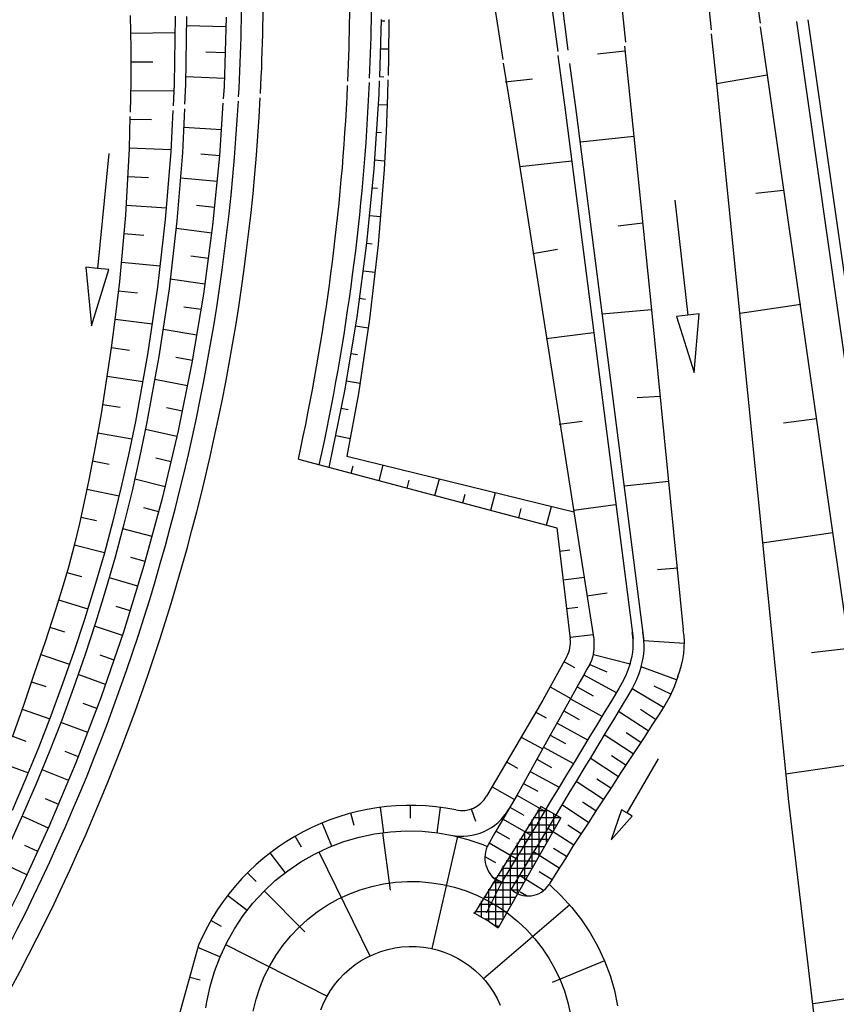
# Model space of a CAD drawing. Extents: x 446388 to 447135, y 445359 to 446567.
# Tile 51 of 80: x 446530 to 446558, y 445988 to 446022. Entities that reach past the tile are written whole.
import ezdxf

# ---------------------------------------------------------------- set-up
doc = ezdxf.new("R2010")
doc.units = 0
doc.header["$LTSCALE"] = 2
doc.header["$MEASUREMENT"] = 0
doc.linetypes.add('AUSGEZOGEN', pattern=[0])
for name, color, linetype in [('DB-Böschungen', 15, 'CONTINUOUS'), ('DB-GRABEN', 15, 'AUSGEZOGEN'), ('DB-Kabelanlagen', 15, 'CONTINUOUS'), ('DB-RRB_41-201c', 15, 'CONTINUOUS'), ('DB-Wegboeschungen', 15, 'CONTINUOUS'), ('DB-Wegböschungen', 15, 'CONTINUOUS'), ('DB-Wege', 15, 'CONTINUOUS'), ('DB-Zufahrt_Nord_RRB_41-201c', 15, 'CONTINUOUS'), ('FBRTOP', 250, 'AUSGEZOGEN')]:
    doc.layers.add(name, color=color, linetype=linetype)

msp = doc.modelspace()

# ---------------------------------------------------------------- linework, layer by layer
at = {"layer": 'DB-Böschungen', "linetype": 'Continuous'}
for p, q in [((446555.379, 446021.637), (446555.618, 446019.964)), ((446553.681, 446021.395), (446553.869, 446019.661)), ((446555.618, 446019.964), (446553.869, 446019.661)), ((446555.618, 446019.964), (446559.158, 445995.169)), ((446553.869, 446019.661), (446556.358, 445994.815)), ((446556.175, 446015.964), (446555.225, 446015.863)), ((446556.781, 446012.015), (446554.681, 446011.712)), ((446557.337, 446008.066), (446556.187, 446007.914)), ((446557.894, 446004.117), (446555.444, 446003.763)), ((446558.45, 446000.118), (446557.15, 445999.966)), ((446559.056, 445996.169), (446556.257, 445995.765)), ((446556.358, 445994.815), (446559.298, 445969.969)), ((446560.169, 445988.271), (446557.219, 445987.816))]:
    msp.add_line(p, q, dxfattribs=at)
at = {"layer": 'DB-GRABEN', "linetype": 'Continuous'}
for p, q in [((446546.757, 446058.262), (446550.71, 446021.106)), ((446552.141, 446044.624), (446555.373, 446021.764)), ((446551.241, 446044.474), (446553.682, 446021.525)), ((446547.195, 446029.709), (446548.366, 446020.775)), ((446547.565, 446029.781), (446548.72, 446020.825)), ((446545.368, 446027.454), (446546.467, 446020.506)), ((446550.695, 446020.787), (446549.745, 446020.686)), ((446550.676, 446020.967), (446550.999, 446017.838)), ((446548.371, 446020.639), (446548.598, 446018.934)), ((446546.478, 446020.37), (446546.748, 446018.681)), ((446548.774, 446020.368), (446549, 446018.663)), ((446546.546, 446019.731), (446547.496, 446019.832)), ((446546.748, 446018.681), (446549.621, 446000.438)), ((446548.598, 446018.934), (446550.975, 446000.454)), ((446549, 446018.663), (446551.353, 446000.373)), ((446550.999, 446017.838), (446549.15, 446017.635)), ((446550.999, 446017.838), (446551.609, 446011.839)), ((446548.851, 446016.984), (446547.051, 446016.782)), ((446552.424, 446015.629), (446552.871, 446011.654)), ((446551.304, 446014.838), (446550.454, 446014.737)), ((446547.506, 446013.782), (446548.355, 446013.934)), ((446551.609, 446011.839), (446549.909, 446011.686)), ((446552.871, 446011.654), (446552.473, 446011.609)), ((446552.473, 446011.609), (446553.094, 446009.666)), ((446553.268, 446011.698), (446552.871, 446011.654)), ((446553.094, 446009.666), (446553.268, 446011.698)), ((446549.61, 446011.036), (446547.96, 446010.833)), ((446551.914, 446008.839), (446551.114, 446008.788)), ((446548.415, 446007.884), (446549.215, 446007.985)), ((446552.218, 446005.89), (446550.669, 446005.737)), ((446550.37, 446005.087), (446548.92, 446004.885)), ((446552.523, 446002.89), (446551.823, 446002.839)), ((446549.375, 446001.935), (446550.074, 446002.036))]:
    msp.add_line(p, q, dxfattribs=at)
at = {"layer": 'DB-Kabelanlagen', "linetype": 'Continuous'}
for p, q in [((446556.636, 446021.819), (446569.382, 445931.901)), ((446557.032, 446021.875), (446569.778, 445931.957))]:
    msp.add_line(p, q, dxfattribs=at)
at = {"layer": 'DB-RRB_41-201c', "linetype": 'Continuous'}
for p, q in [((446551.609, 446011.839), (446552.714, 446000.763)), ((446552.751, 446000.29), (446551.353, 446000.373)), ((446549.607, 445999.932), (446549.575, 445999.811)), ((446549.535, 445999.693), (446549.463, 445999.543)), ((446549.575, 445999.811), (446549.535, 445999.693)), ((446549.601, 445999.909), (446550.87, 445999.585)), ((446550.871, 445999.589), (446550.798, 445999.367)), ((446549.379, 445999.399), (446549.256, 445999.181)), ((446549.463, 445999.543), (446549.379, 445999.399)), ((446549.475, 445999.565), (446550.069, 445999.308)), ((446550.798, 445999.367), (446550.712, 445999.151)), ((446551.257, 445999.485), (446551.173, 445999.231)), ((446552.484, 445999.03), (446551.256, 445999.482)), ((446549.136, 445998.961), (446548.893, 445998.524)), ((446549.256, 445999.181), (446549.136, 445998.961)), ((446549.265, 445999.197), (446550.394, 445998.592)), ((446550.602, 445998.939), (446550.48, 445998.734)), ((446550.712, 445999.151), (446550.602, 445998.939)), ((446551.075, 445998.984), (446550.956, 445998.752)), ((446551.173, 445999.231), (446551.075, 445998.984)), ((446552.525, 445999.141), (446552.393, 445998.789)), ((446549.039, 445998.785), (446549.591, 445998.48)), ((446550.48, 445998.734), (446550.222, 445998.306)), ((446550.956, 445998.752), (446550.823, 445998.527)), ((446552.029, 445998.076), (446550.938, 445998.72)), ((446552.282, 445998.529), (446551.703, 445998.814)), ((446552.393, 445998.789), (446552.242, 445998.447)), ((446548.893, 445998.524), (446548.65, 445998.087)), ((446548.806, 445998.367), (446549.896, 445997.766)), ((446550.222, 445998.306), (446549.963, 445997.878)), ((446550.823, 445998.527), (446550.564, 445998.099)), ((446552.242, 445998.447), (446552.08, 445998.157)), ((446548.65, 445998.087), (446548.407, 445997.649)), ((446548.574, 445997.95), (446549.111, 445997.653)), ((446550.564, 445998.099), (446550.306, 445997.671)), ((446551.498, 445997.259), (446550.466, 445997.936)), ((446551.757, 445997.656), (446551.233, 445997.997)), ((446552.08, 445998.157), (446551.901, 445997.876)), ((446548.407, 445997.649), (446548.164, 445997.212)), ((446549.963, 445997.878), (446549.705, 445997.45)), ((446550.306, 445997.671), (446550.047, 445997.243)), ((446551.901, 445997.876), (446551.627, 445997.457)), ((446548.164, 445997.212), (446547.921, 445996.775)), ((446548.341, 445997.532), (446549.401, 445996.947)), ((446549.705, 445997.45), (446549.446, 445997.022)), ((446550.047, 445997.243), (446549.789, 445996.815)), ((446551.627, 445997.457), (446551.354, 445997.038)), ((446548.109, 445997.114), (446548.632, 445996.826)), ((446549.446, 445997.022), (446549.188, 445996.594)), ((446550.981, 445996.468), (446549.977, 445997.126)), ((446551.24, 445996.863), (446550.73, 445997.197)), ((446551.354, 445997.038), (446551.08, 445996.619)), ((446547.921, 445996.775), (446547.677, 445996.338)), ((446547.877, 445996.696), (446548.907, 445996.128)), ((446549.188, 445996.594), (446548.93, 445996.166)), ((446549.789, 445996.815), (446549.53, 445996.387)), ((446551.08, 445996.619), (446550.807, 445996.2)), ((446547.677, 445996.338), (446547.434, 445995.9)), ((446547.644, 445996.278), (446548.152, 445995.998)), ((446549.53, 445996.387), (446549.272, 445995.959)), ((446550.465, 445995.676), (446549.488, 445996.317)), ((446550.723, 445996.072), (446550.228, 445996.397)), ((446550.807, 445996.2), (446550.533, 445995.781)), ((446551.842, 445996.29), (446550.759, 445994.42)), ((446547.434, 445995.9), (446547.191, 445995.463)), ((446547.412, 445995.861), (446548.412, 445995.309)), ((446548.93, 445996.166), (446548.671, 445995.738)), ((446549.272, 445995.959), (446549.013, 445995.531)), ((446548.671, 445995.738), (446548.413, 445995.31)), ((446549.013, 445995.531), (446548.755, 445995.103)), ((446549.948, 445994.885), (446548.999, 445995.507)), ((446550.206, 445995.281), (446549.725, 445995.596)), ((446550.533, 445995.781), (446550.26, 445995.362)), ((446547.191, 445995.463), (446546.947, 445995.026)), ((446547.181, 445995.444), (446547.672, 445995.171)), ((446548.413, 445995.31), (446548.154, 445994.882)), ((446550.26, 445995.362), (446549.986, 445994.943)), ((446546.947, 445995.026), (446546.696, 445994.594)), ((446546.95, 445995.032), (446547.914, 445994.484)), ((446548.154, 445994.882), (446547.896, 445994.454)), ((446548.755, 445995.103), (446548.497, 445994.675)), ((446549.986, 445994.943), (446549.713, 445994.524)), ((446547.776, 445994.642), (446545.482, 445990.947)), ((446546.696, 445994.594), (446546.445, 445994.162)), ((446546.712, 445994.622), (446547.188, 445994.346)), ((446548.01, 445994.5), (446547.665, 445994.5)), ((446547.727, 445992.984), (446547.727, 445994.6)), ((446548.477, 445994.255), (446547.776, 445994.642)), ((446547.977, 445993.421), (446547.977, 445994.518)), ((446548.497, 445994.675), (446548.238, 445994.247)), ((446549.432, 445994.094), (446548.51, 445994.698)), ((446549.69, 445994.489), (446549.222, 445994.796)), ((446549.713, 445994.524), (446549.44, 445994.105)), ((446550.573, 445994.529), (446550.218, 445993.486)), ((446550.759, 445994.42), (446550.573, 445994.529)), ((446546.445, 445994.162), (446546.193, 445993.729)), ((446548.477, 445994.255), (446546.301, 445990.45)), ((446546.473, 445994.21), (446547.417, 445993.66)), ((446547.477, 445992.547), (446547.477, 445994.198)), ((446548.451, 445994.25), (446547.51, 445994.25)), ((446547.896, 445994.454), (446547.637, 445994.026)), ((446548.238, 445994.247), (446547.98, 445993.819)), ((446548.227, 445993.859), (446548.227, 445994.38)), ((446550.218, 445993.486), (446550.946, 445994.312)), ((446550.946, 445994.312), (446550.759, 445994.42)), ((446542.571, 445993.769), (446543.12, 445993.798)), ((446543.12, 445993.798), (446543.669, 445993.785)), ((446546.231, 445993.795), (446546.701, 445993.524)), ((446547.227, 445992.11), (446547.227, 445993.795)), ((446548.308, 445994), (446547.355, 445994)), ((446547.637, 445994.026), (446547.379, 445993.598)), ((446547.98, 445993.819), (446547.721, 445993.391)), ((446548.92, 445993.306), (446548.019, 445993.884)), ((446549.175, 445993.699), (446548.72, 445993.995)), ((446549.44, 445994.105), (446549.166, 445993.686)), ((446540.96, 445993.429), (446541.488, 445993.584)), ((446541.488, 445993.584), (446542.026, 445993.697)), ((446542.026, 445993.697), (446542.571, 445993.769)), ((446542.301, 445993.738), (446542.567, 445991.752)), ((446543.669, 445993.785), (446544.215, 445993.73)), ((446544.893, 445993.601), (446544.008, 445989.725)), ((446544.215, 445993.73), (446544.724, 445993.639)), ((446544.724, 445993.639), (446545.254, 445993.504)), ((446545.254, 445993.504), (446545.772, 445993.328)), ((446546.193, 445993.729), (446545.942, 445993.297)), ((446548.022, 445993.5), (446547.044, 445993.5)), ((446547.379, 445993.598), (446547.12, 445993.17)), ((446548.165, 445993.75), (446547.199, 445993.75)), ((446549.166, 445993.686), (446548.894, 445993.266)), ((446539.948, 445993), (446540.446, 445993.234)), ((446540.446, 445993.234), (446540.96, 445993.429)), ((446545.772, 445993.328), (446545.922, 445993.264)), ((446545.942, 445993.297), (446545.922, 445993.264)), ((446545.991, 445993.382), (446546.923, 445992.843)), ((446547.12, 445993.17), (446546.862, 445992.742)), ((446547.879, 445993.25), (446546.889, 445993.25)), ((446546.977, 445991.672), (446546.977, 445993.392)), ((446547.721, 445993.391), (446547.463, 445992.963)), ((446548.67, 445992.909), (446548.221, 445993.192)), ((446548.894, 445993.266), (446548.629, 445992.843)), ((446539.47, 445992.728), (446539.948, 445993)), ((446540.092, 445993.072), (446541.862, 445989.474)), ((446545.844, 445992.917), (446546.213, 445992.701)), ((446546.727, 445991.235), (446546.727, 445992.989)), ((446547.736, 445993), (446546.734, 445993)), ((446547.463, 445992.963), (446547.204, 445992.535)), ((446548.42, 445992.51), (446547.527, 445993.07)), ((446548.629, 445992.843), (446548.363, 445992.419)), ((446539.014, 445992.421), (446539.47, 445992.728)), ((446547.451, 445992.5), (446546.424, 445992.5)), ((446546.477, 445990.798), (446546.477, 445992.587)), ((446547.593, 445992.75), (446546.579, 445992.75)), ((446546.862, 445992.742), (446546.603, 445992.314)), ((446547.204, 445992.535), (446546.946, 445992.107)), ((446538.585, 445992.079), (446539.014, 445992.421)), ((446546.098, 445992.215), (446546.427, 445992.022)), ((446546.227, 445990.486), (446546.227, 445992.184)), ((446547.308, 445992.25), (446546.268, 445992.25)), ((446546.559, 445992.241), (446546.405, 445991.986)), ((446546.603, 445992.314), (446546.559, 445992.241)), ((446546.946, 445992.107), (446546.902, 445992.034)), ((446547.877, 445991.737), (446547.038, 445992.259)), ((446548.169, 445992.11), (446547.726, 445992.388)), ((446548.363, 445992.419), (446548.097, 445991.996)), ((446538.183, 445991.705), (446538.585, 445992.079)), ((446541.13, 445991.611), (446541.521, 445991.759)), ((446541.521, 445991.759), (446541.923, 445991.878)), ((446541.923, 445991.878), (446542.332, 445991.966)), ((446542.332, 445991.966), (446542.746, 445992.023)), ((446542.746, 445992.023), (446543.163, 445992.049)), ((446543.163, 445992.049), (446543.582, 445992.044)), ((446543.582, 445992.044), (446543.998, 445992.007)), ((446543.998, 445992.007), (446544.388, 445991.944)), ((446544.388, 445991.944), (446544.795, 445991.848)), ((446544.795, 445991.848), (446545.194, 445991.721)), ((446546.405, 445991.986), (446545.884, 445990.949)), ((446547.022, 445991.75), (446545.958, 445991.75)), ((446545.977, 445990.66), (446545.977, 445991.781)), ((446547.165, 445992), (446546.113, 445992)), ((446546.902, 445992.034), (446546.75, 445991.783)), ((446548.067, 445991.948), (446548.092, 445991.928)), ((446548.097, 445991.996), (446548.068, 445991.95)), ((446548.092, 445991.928), (446548.488, 445991.555)), ((446537.811, 445991.302), (446538.183, 445991.705)), ((446538.199, 445991.721), (446539.606, 445990.306)), ((446540.386, 445991.23), (446540.751, 445991.434)), ((446540.751, 445991.434), (446541.13, 445991.611)), ((446545.194, 445991.721), (446545.582, 445991.565)), ((446545.582, 445991.565), (446545.957, 445991.38)), ((446546.879, 445991.5), (446545.803, 445991.5)), ((446547.283, 445991.551), (446547.07, 445991.682)), ((446548.488, 445991.555), (446548.855, 445991.154)), ((446537.474, 445990.87), (446537.811, 445991.302)), ((446540.038, 445990.998), (446540.386, 445991.23)), ((446546.736, 445991.25), (446545.648, 445991.25)), ((446545.727, 445990.807), (446545.727, 445991.378)), ((446548.779, 445991.242), (446545.795, 445988.683)), ((446545.957, 445991.38), (446546.317, 445991.168)), ((446546.317, 445991.168), (446546.661, 445990.929)), ((446548.855, 445991.154), (446549.19, 445990.725)), ((446537.171, 445990.415), (446537.474, 445990.87)), ((446539.397, 445990.46), (446539.708, 445990.741)), ((446539.708, 445990.741), (446540.038, 445990.998)), ((446545.477, 445990.938), (446545.477, 445990.976)), ((446545.482, 445990.947), (446545.673, 445990.853)), ((446546.593, 445991), (446545.492, 445991)), ((446545.673, 445990.853), (446545.994, 445990.663)), ((446546.45, 445990.75), (446545.825, 445990.75)), ((446546.661, 445990.929), (446546.986, 445990.665)), ((446536.904, 445989.94), (446537.171, 445990.415)), ((446539.109, 445990.157), (446539.397, 445990.46)), ((446545.994, 445990.663), (446546.301, 445990.45)), ((446546.307, 445990.5), (446546.207, 445990.5)), ((446546.986, 445990.665), (446547.29, 445990.378)), ((446549.19, 445990.725), (446549.492, 445990.272)), ((446538.845, 445989.833), (446539.109, 445990.157)), ((446547.29, 445990.378), (446547.572, 445990.069)), ((446547.572, 445990.069), (446547.83, 445989.74)), ((446549.492, 445990.272), (446549.758, 445989.798)), ((446536.673, 445989.446), (446536.904, 445989.94)), ((446536.865, 445989.862), (446540.379, 445988.075)), ((446538.605, 445989.491), (446538.845, 445989.833)), ((446542.478, 445989.697), (446542.722, 445989.75)), ((446542.722, 445989.75), (446542.97, 445989.784)), ((446542.97, 445989.784), (446543.219, 445989.799)), ((446543.219, 445989.799), (446543.469, 445989.796)), ((446543.469, 445989.796), (446543.718, 445989.774)), ((446543.718, 445989.774), (446543.951, 445989.737)), ((446543.951, 445989.737), (446544.194, 445989.679)), ((446547.83, 445989.74), (446548.062, 445989.392)), ((446549.758, 445989.798), (446549.986, 445989.305)), ((446536.479, 445988.938), (446536.673, 445989.446)), ((446538.391, 445989.131), (446538.605, 445989.491)), ((446541.56, 445989.31), (446541.778, 445989.432)), ((446541.778, 445989.432), (446542.004, 445989.538)), ((446542.004, 445989.538), (446542.238, 445989.626)), ((446542.238, 445989.626), (446542.478, 445989.697)), ((446544.194, 445989.679), (446544.432, 445989.604)), ((446544.432, 445989.604), (446544.664, 445989.51)), ((446544.664, 445989.51), (446544.889, 445989.4)), ((446544.889, 445989.4), (446545.104, 445989.273)), ((446548.062, 445989.392), (446548.268, 445989.028)), ((446538.205, 445988.756), (446538.391, 445989.131)), ((446541.154, 445989.018), (446541.352, 445989.172)), ((446541.352, 445989.172), (446541.56, 445989.31)), ((446545.104, 445989.273), (446545.309, 445989.13)), ((446545.309, 445989.13), (446545.503, 445988.973)), ((446549.987, 445989.303), (446548.175, 445988.55)), ((446548.268, 445989.028), (446548.446, 445988.649)), ((446549.986, 445989.305), (446550.177, 445988.796)), ((446536.324, 445988.418), (446536.479, 445988.938)), ((446538.048, 445988.368), (446538.205, 445988.756)), ((446540.797, 445988.669), (446540.969, 445988.85)), ((446540.969, 445988.85), (446541.154, 445989.018)), ((446545.503, 445988.973), (446545.685, 445988.801)), ((446545.685, 445988.801), (446545.853, 445988.617)), ((446550.177, 445988.796), (446550.328, 445988.274)), ((446536.209, 445987.888), (446536.324, 445988.418)), ((446537.92, 445987.97), (446538.048, 445988.368)), ((446540.496, 445988.271), (446540.639, 445988.476)), ((446540.639, 445988.476), (446540.797, 445988.669)), ((446545.853, 445988.617), (446546.007, 445988.42)), ((446546.007, 445988.42), (446546.146, 445988.212)), ((446548.446, 445988.649), (446548.595, 445988.258)), ((446540.257, 445987.832), (446540.368, 445988.056)), ((446540.368, 445988.056), (446540.496, 445988.271)), ((446546.146, 445988.212), (446546.269, 445987.994)), ((446548.595, 445988.258), (446548.715, 445987.858)), ((446550.328, 445988.274), (446550.438, 445987.742)), ((446536.174, 445987.675), (446536.209, 445987.888)), ((446537.822, 445987.564), (446537.92, 445987.97)), ((446540.163, 445987.601), (446540.257, 445987.832)), ((446546.269, 445987.994), (446546.376, 445987.768)), ((446548.715, 445987.858), (446548.804, 445987.449))]:
    msp.add_line(p, q, dxfattribs=at)
for centre, major_axis, start_param, end_param in [((446548.781, 446000.279), (1.556, 1.556), 5.179226, 5.674006), ((446548.787, 446000.2), (1.818, 1.818), 5.216045, 5.686073), ((446549.724, 446000.29), (2.14, 2.14), 5.108473, 5.654828), ((446547.806, 446000.236), (1.292, 1.292), 5.330482, 5.699564), ((446546.83, 445992.877), (0.698, 0.698), 1.952663, 3.482043), ((446547.34, 445992.41), (0.609, 0.609), 3.171865, 4.931356)]:
    msp.add_ellipse(centre, major_axis=major_axis, ratio=1, start_param=start_param, end_param=end_param, dxfattribs=at)
at = {"layer": 'DB-Wegboeschungen', "linetype": 'Continuous'}
for p, q in [((446533.559, 446022.024), (446533.579, 446020.874)), ((446535.112, 446021.999), (446535.079, 446019.65)), ((446535.512, 446021.993), (446535.479, 446019.631)), ((446536.889, 446021.971), (446536.811, 446019.565)), ((446542.256, 446021.887), (446542.191, 446019.903)), ((446542.255, 446021.84), (446542.384, 446021.837)), ((446542.513, 446021.883), (446542.504, 446020.585)), ((446533.572, 446021.413), (446535.111, 446021.436)), ((446536.882, 446021.632), (446535.511, 446021.661)), ((446533.579, 446020.874), (446533.58, 446019.724)), ((446536.858, 446020.737), (446536.181, 446020.76)), ((446542.233, 446020.876), (446542.508, 446020.866)), ((446533.582, 446020.42), (446534.34, 446020.422)), ((446542.504, 446020.585), (446542.49, 446019.945)), ((446533.58, 446019.724), (446533.556, 446018.683)), ((446536.823, 446019.843), (446535.486, 446019.905)), ((446542.199, 446019.911), (446542.345, 446019.905)), ((446533.576, 446019.428), (446535.07, 446019.412)), ((446535.079, 446019.65), (446535.043, 446018.893)), ((446535.479, 446019.631), (446535.446, 446018.95)), ((446536.811, 446019.565), (446536.783, 446019.139))]:
    msp.add_line(p, q, dxfattribs=at)
at = {"layer": 'DB-Wegböschungen', "linetype": 'Continuous'}
for p, q in [((446542.187, 446019.759), (446542.172, 446019.302)), ((446542.487, 446019.802), (446542.475, 446019.287)), ((446542.172, 446019.302), (446542.002, 446016.721)), ((446542.475, 446019.287), (446542.424, 446017.989)), ((446535.036, 446018.741), (446534.967, 446017.302)), ((446535.439, 446018.799), (446535.366, 446017.269)), ((446536.773, 446018.988), (446536.653, 446017.163)), ((446542.153, 446018.948), (446542.463, 446018.931)), ((446533.552, 446018.53), (446533.526, 446017.421)), ((446533.558, 446018.439), (446534.293, 446018.419)), ((446536.721, 446018.061), (446535.417, 446018.145)), ((446542.095, 446017.984), (446542.259, 446017.975)), ((446542.424, 446017.989), (446542.352, 446016.692)), ((446533.526, 446017.421), (446533.395, 446015.118)), ((446533.527, 446017.447), (446534.972, 446017.388)), ((446532.819, 446017.25), (446532.423, 446013.27)), ((446534.967, 446017.302), (446534.777, 446014.958)), ((446535.366, 446017.269), (446535.175, 446014.912)), ((446536.654, 446017.169), (446536.01, 446017.219)), ((446536.653, 446017.163), (446536.415, 446014.767)), ((446542.025, 446017.023), (446542.37, 446016.997)), ((446542.002, 446016.721), (446541.746, 446014.148)), ((446542.352, 446016.692), (446542.142, 446014.102)), ((446533.479, 446016.455), (446534.19, 446016.417)), ((446536.574, 446016.275), (446535.304, 446016.395)), ((446541.944, 446016.062), (446542.125, 446016.047)), ((446533.419, 446015.464), (446534.815, 446015.37)), ((446536.483, 446015.382), (446535.857, 446015.452)), ((446533.395, 446015.118), (446533.189, 446012.818)), ((446534.777, 446014.958), (446534.509, 446012.619)), ((446541.851, 446015.104), (446542.23, 446015.064)), ((446535.175, 446014.912), (446534.905, 446012.56)), ((446536.382, 446014.493), (446535.147, 446014.648)), ((446536.415, 446014.767), (446536.097, 446012.381)), ((446533.345, 446014.474), (446534.03, 446014.419)), ((446541.746, 446014.148), (446541.405, 446011.584)), ((446541.746, 446014.146), (446541.944, 446014.123)), ((446542.142, 446014.102), (446541.846, 446011.518)), ((446536.27, 446013.608), (446535.661, 446013.69)), ((446532.423, 446013.27), (446532.025, 446013.31)), ((446532.025, 446013.31), (446532.225, 446011.28)), ((446532.225, 446011.28), (446532.821, 446013.231)), ((446532.821, 446013.231), (446532.423, 446013.27)), ((446533.256, 446013.485), (446534.602, 446013.358)), ((446536.147, 446012.724), (446534.947, 446012.897)), ((446541.629, 446013.19), (446542.041, 446013.135)), ((446533.189, 446012.818), (446533.056, 446011.669)), ((446534.509, 446012.619), (446534.163, 446010.29)), ((446534.905, 446012.56), (446534.556, 446010.217)), ((446533.153, 446012.498), (446533.813, 446012.426)), ((446536.097, 446012.381), (446535.7, 446010.007)), ((446541.499, 446012.235), (446541.714, 446012.204)), ((446536.013, 446011.842), (446535.422, 446011.933)), ((446533.056, 446011.669), (446532.906, 446010.522)), ((446541.405, 446011.584), (446540.978, 446009.033)), ((446541.846, 446011.518), (446541.465, 446008.943)), ((446533.036, 446011.511), (446534.33, 446011.354)), ((446541.358, 446011.282), (446541.805, 446011.211)), ((446535.869, 446010.96), (446534.705, 446011.154)), ((446532.906, 446010.522), (446532.551, 446008.232)), ((446532.906, 446010.527), (446533.54, 446010.441)), ((446534.163, 446010.29), (446533.739, 446007.972)), ((446534.556, 446010.217), (446534.13, 446007.886)), ((446535.713, 446010.079), (446535.14, 446010.183)), ((446541.205, 446010.33), (446541.437, 446010.291)), ((446535.7, 446010.007), (446535.224, 446007.647)), ((446532.763, 446009.544), (446534.002, 446009.358)), ((446535.546, 446009.2), (446534.419, 446009.42)), ((446541.04, 446009.38), (446541.521, 446009.295)), ((446540.978, 446009.033), (446540.467, 446006.498)), ((446541.465, 446008.943), (446541.067, 446006.769)), ((446532.606, 446008.563), (446533.211, 446008.464)), ((446532.551, 446008.232), (446532.346, 446007.09)), ((446535.368, 446008.323), (446534.814, 446008.44)), ((446540.864, 446008.433), (446541.113, 446008.386)), ((446533.739, 446007.972), (446533.498, 446006.818)), ((446534.13, 446007.886), (446533.887, 446006.726)), ((446532.436, 446007.584), (446533.616, 446007.373)), ((446535.18, 446007.449), (446534.09, 446007.694)), ((446535.224, 446007.647), (446534.67, 446005.304)), ((446540.677, 446007.488), (446541.19, 446007.384)), ((446532.346, 446007.09), (446532.126, 446005.951)), ((446533.498, 446006.818), (446533.238, 446005.668)), ((446532.254, 446006.607), (446532.828, 446006.496)), ((446533.887, 446006.726), (446533.625, 446005.569)), ((446534.98, 446006.577), (446534.445, 446006.705)), ((446540.467, 446006.498), (446540.44, 446006.383)), ((446532.126, 446005.951), (446531.97, 446005.192)), ((446534.771, 446005.711), (446533.718, 446005.973)), ((446532.061, 446005.633), (446533.174, 446005.4)), ((446533.238, 446005.668), (446532.959, 446004.522)), ((446533.625, 446005.569), (446533.345, 446004.417)), ((446531.97, 446005.192), (446531.803, 446004.435)), ((446534.67, 446005.304), (446534.037, 446002.981)), ((446534.551, 446004.847), (446534.034, 446004.981)), ((446531.803, 446004.435), (446531.62, 446003.682)), ((446531.854, 446004.663), (446532.393, 446004.54)), ((446532.959, 446004.522), (446532.656, 446003.382)), ((446533.345, 446004.417), (446533.04, 446003.27)), ((446534.32, 446003.985), (446533.304, 446004.259)), ((446531.62, 446003.682), (446531.419, 446002.934)), ((446531.625, 446003.702), (446532.671, 446003.434)), ((446532.656, 446003.382), (446532.327, 446002.249)), ((446533.04, 446003.27), (446532.709, 446002.131)), ((446534.078, 446003.125), (446533.578, 446003.267)), ((446531.419, 446002.934), (446531.202, 446002.19)), ((446531.366, 446002.748), (446531.878, 446002.603)), ((446534.037, 446002.981), (446533.328, 446000.68)), ((446533.826, 446002.267), (446532.838, 446002.564)), ((446531.202, 446002.19), (446530.972, 446001.45)), ((446532.327, 446002.249), (446531.975, 446001.122)), ((446532.709, 446002.131), (446532.355, 446000.998)), ((446531.081, 446001.798), (446532.093, 446001.491)), ((446530.972, 446001.45), (446530.612, 446000.344)), ((446533.563, 446001.413), (446533.074, 446001.568)), ((446531.975, 446001.122), (446531.606, 446000.001)), ((446532.355, 446000.998), (446531.984, 445999.871)), ((446530.779, 446000.851), (446531.28, 446000.69)), ((446533.289, 446000.562), (446532.319, 446000.885)), ((446533.328, 446000.68), (446532.543, 445998.405)), ((446530.612, 446000.344), (446530.24, 445999.243)), ((446531.606, 446000.001), (446531.219, 445998.886)), ((446530.465, 445999.905), (446531.46, 445999.575)), ((446531.984, 445999.871), (446531.595, 445998.75)), ((446533.004, 445999.715), (446532.524, 445999.882)), ((446530.24, 445999.243), (446529.86, 445998.142)), ((446530.144, 445998.961), (446530.634, 445998.793)), ((446532.71, 445998.873), (446531.759, 445999.215)), ((446531.219, 445998.886), (446530.815, 445997.777)), ((446531.595, 445998.75), (446531.188, 445997.634)), ((446532.543, 445998.405), (446531.682, 445996.156)), ((446529.86, 445998.142), (446529.469, 445997.046)), ((446529.816, 445998.017), (446530.778, 445997.681)), ((446532.406, 445998.035), (446531.935, 445998.21)), ((446530.815, 445997.777), (446530.389, 445996.676)), ((446531.188, 445997.634), (446530.76, 445996.527)), ((446532.091, 445997.201), (446531.159, 445997.557)), ((446529.481, 445997.078), (446529.948, 445996.91)), ((446530.389, 445996.676), (446529.94, 445995.585)), ((446530.76, 445996.527), (446530.308, 445995.429)), ((446531.766, 445996.369), (446531.304, 445996.553)), ((446529.132, 445996.144), (446530.034, 445995.808)), ((446531.431, 445995.543), (446530.513, 445995.919)), ((446531.682, 445996.156), (446530.746, 445993.938)), ((446529.94, 445995.585), (446529.469, 445994.502)), ((446530.308, 445995.429), (446529.835, 445994.341)), ((446531.085, 445994.718), (446530.628, 445994.914)), ((446529.835, 445994.341), (446529.342, 445993.26)), ((446530.729, 445993.899), (446529.818, 445994.304)), ((446530.746, 445993.938), (446529.738, 445991.752)), ((446530.362, 445993.084), (446529.908, 445993.294)), ((446529.986, 445992.276), (446529.08, 445992.706)), ((446529.738, 445991.752), (446528.656, 445989.601))]:
    msp.add_line(p, q, dxfattribs=at)
at = {"layer": 'DB-Wege', "linetype": 'Continuous'}
for major_axis, start_param, end_param in [((-10.708, 75.747), 4.528044, 4.64783), ((-10.805, 76.491), 4.529948, 4.647925), ((-10.221, 72.028), 4.517904, 4.647304), ((-10.313, 72.773), 4.52009, 4.647486), ((76.505, 10.704), -0.356058, -0.182987), ((75.753, 10.665), -0.356495, -0.185674), ((72.04, 10.136), -0.76735, -0.195373), ((72.782, 10.251), -0.767489, -0.193476)]:
    msp.add_ellipse((446464.671, 446023.106), major_axis=major_axis, ratio=1, start_param=start_param, end_param=end_param, dxfattribs=at)
at = {"layer": 'DB-Zufahrt_Nord_RRB_41-201c', "linetype": 'Continuous'}
for p, q in [((446541.067, 446006.769), (446548.928, 446004.841)), ((446539.383, 446006.663), (446548.331, 446004.292)), ((446541.214, 446006.178), (446541.283, 446006.439)), ((446542.18, 446005.922), (446542.323, 446006.461)), ((446543.147, 446005.666), (446543.221, 446005.944)), ((446544.114, 446005.41), (446544.266, 446005.984)), ((446545.08, 446005.154), (446545.159, 446005.45)), ((446546.047, 446004.898), (446546.209, 446005.508)), ((446547.014, 446004.641), (446547.097, 446004.955)), ((446547.98, 446004.385), (446548.151, 446005.031)), ((446548.331, 446004.292), (446548.801, 446000.447)), ((446548.43, 446003.482), (446548.781, 446003.525)), ((446548.551, 446002.489), (446549.287, 446002.579)), ((446548.673, 446001.497), (446549.058, 446001.544)), ((446548.794, 446000.504), (446549.598, 446000.602)), ((446548.683, 445999.841), (446547.845, 445998.327)), ((446548.582, 445999.658), (446548.942, 445999.459)), ((446548.098, 445998.783), (446548.816, 445998.386)), ((446547.845, 445998.327), (446545.903, 445995)), ((446547.604, 445997.914), (446547.967, 445997.713)), ((446547.1, 445997.05), (446547.844, 445996.638)), ((446546.596, 445996.186), (446546.977, 445995.975)), ((446546.092, 445995.322), (446546.869, 445994.892)), ((446542.338, 445993.738), (446542.223, 445994.614)), ((446543.264, 445994.238), (446543.264, 445994.682)), ((446544.189, 445993.732), (446544.305, 445994.613)), ((446545.371, 445994.56), (446545.519, 445994.14)), ((446541.313, 445993.988), (446541.2, 445994.411)), ((446540.544, 445993.271), (446540.212, 445994.076)), ((446539.492, 445993.24), (446539.276, 445993.615)), ((446538.931, 445992.354), (446538.408, 445993.036)), ((446537.924, 445992.047), (446537.623, 445992.349)), ((446537.611, 445991.046), (446536.935, 445991.565)), ((446536.723, 445990.485), (446536.355, 445990.698)), ((446535.928, 445989.846), (446532.853, 445978.796)), ((446536.67, 445989.44), (446535.903, 445989.758)), ((446535.621, 445988.742), (446535.986, 445988.64))]:
    msp.add_line(p, q, dxfattribs=at)
for centre, major_axis, start_param, end_param in [((446547.808, 446000.325), (0.707, 0.707), 4.992332, 5.61943), ((446543.26, 445986.706), (7.898, 1.112), 1.231274, 2.59702), ((446545.04, 445995.504), (0.707, 0.707), 3.727358, 4.969534), ((446545.04, 445995.504), (1.336, 1.336), 3.727358, 4.969534)]:
    msp.add_ellipse(centre, major_axis=major_axis, ratio=1, start_param=start_param, end_param=end_param, dxfattribs=at)
at = {"layer": 'FBRTOP'}
for points in [[(446576.449, 446163.728, -0.000132), (446578.343, 446150.384, -0.000157), (446579.926, 446139.19, -0.000509), (446581.889, 446125.17, 0.000658), (446583.412, 446114.317, 0.000059), (446585.17, 446101.916, 0.000061), (446586.887, 446089.829, 0.000001), (446588.957, 446075.27, 0.000001), (446590.43, 446064.906, 0.000008), (446592.183, 446052.577, -0.000007), (446593.936, 446040.247, -0.00042), (446595.406, 446029.844, 0.000308), (446597.407, 446015.661, 0.000387), (446598.701, 446006.581, -0.000225), (446600.926, 445991.002, -0.000119), (446601.235, 445988.828, -0.000144)], [(446566.966, 446230.666, -0.000005), (446569.439, 446213.123, -0.000025)]]:
    msp.add_lwpolyline(points, format="xyb", dxfattribs=at)
at = {"layer": 'FBRTOP', "const_width": 0.5}
msp.add_lwpolyline([(446531.367, 446503.536), (446538.553, 446452.838, -0.000002), (446545.569, 446403.333, 0.000001), (446552.586, 446353.827, 0.000002), (446561.357, 446291.946, -0.000002), (446570.128, 446230.064, -0.000002), (446578.898, 446168.183, 0.000003), (446587.669, 446106.301, 0.000001), (446596.44, 446044.42, -0.000002), (446605.211, 445982.538, 0), (446618.474, 445888.956, 0), (446629.769, 445809.27), (446643.802, 445710.259, 0.000002), (446659.589, 445598.873, -0.000002), (446675.377, 445487.486), (446689.41, 445388.475, 0.000001), (446690.644, 445379.768, 0)], format="xyb", dxfattribs=at)

doc.saveas('drawing.dxf')
